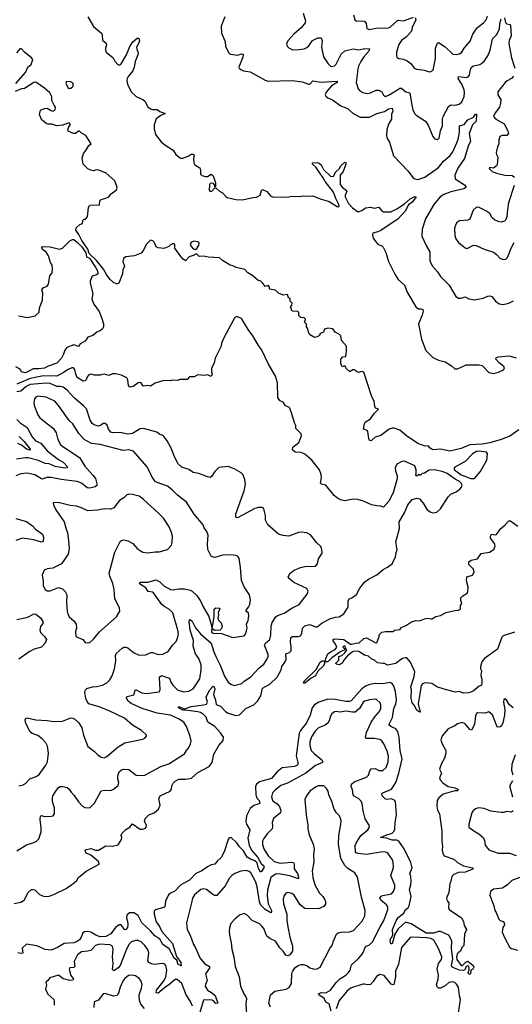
# Model space of a CAD drawing. Extents: x 2220333 to 2384341, y 721037 to 894043.
# Tile 224 of 256: x 2288464 to 2293663, y 854805 to 865196. Entities that reach past the tile are written whole.
import ezdxf

# ---------------------------------------------------------------- set-up
doc = ezdxf.new("R2010")
doc.units = 0

msp = doc.modelspace()

# ---------------------------------------------------------------- linework, layer by layer
at = {"layer": '0CON10XD'}
for points in [[(2289185, 865227), (2289245, 865123), (2289329, 865055), (2289336, 865036), (2289340, 864980), (2289377, 864947), (2289381, 864935), (2289369, 864895), (2289369, 864875), (2289378, 864855), (2289451, 864795), (2289470, 864760), (2289505, 864719), (2289525, 864719), (2289535, 864730), (2289590, 864825), (2289628, 864915), (2289658, 864962), (2289705, 865002), (2289723, 865003), (2289728, 864965), (2289698, 864905), (2289699, 864885), (2289716, 864845), (2289711, 864825), (2289684, 864755), (2289674, 864696), (2289658, 864655), (2289608, 864595), (2289597, 864575), (2289595, 864555), (2289602, 864515), (2289642, 864435), (2289695, 864386), (2289765, 864353), (2289785, 864338), (2289818, 864278), (2289846, 864256), (2289865, 864250), (2289915, 864249), (2289945, 864229), (2290000, 864205), (2289955, 864186), (2289905, 864149), (2289883, 864085), (2289882, 864045), (2289898, 863985), (2289957, 863907), (2289995, 863875), (2290085, 863821), (2290113, 863773), (2290162, 863735), (2290186, 863734), (2290242, 863755), (2290275, 863777), (2290295, 863778), (2290307, 863765), (2290297, 863733), (2290302, 863685), (2290312, 863665), (2290364, 863634), (2290372, 863605), (2290372, 863565), (2290385, 863552), (2290425, 863542), (2290447, 863543), (2290485, 863567), (2290505, 863550), (2290530, 863475), (2290530, 863435), (2290523, 863433), (2290520, 863455), (2290508, 863468), (2290485, 863472), (2290474, 863466), (2290467, 863455), (2290468, 863425), (2290461, 863405), (2290470, 863385), (2290488, 863382), (2290525, 863420), (2290535, 863420), (2290572, 863385), (2290605, 863369), (2290635, 863334), (2290655, 863321), (2290745, 863299), (2290815, 863294), (2290925, 863319), (2290965, 863322), (2291001, 863345), (2291017, 863393), (2291026, 863404), (2291073, 863383), (2291114, 863334), (2291145, 863323), (2291305, 863326), (2291335, 863334), (2291415, 863330), (2291455, 863339), (2291515, 863333), (2291557, 863337), (2291635, 863306), (2291729, 863279), (2291815, 863224), (2291830, 863220), (2291836, 863224), (2291834, 863245), (2291799, 863309), (2291775, 863375), (2291688, 863488), (2291668, 863528), (2291589, 863639), (2291555, 863670), (2291554, 863686), (2291605, 863688), (2291625, 863682), (2291646, 863665), (2291669, 863615), (2291744, 863545), (2291765, 863541), (2291775, 863546), (2291801, 863589), (2291836, 863624), (2291855, 863653), (2291895, 863691), (2291905, 863688), (2291905, 863672), (2291878, 863595), (2291846, 863555), (2291847, 863457), (2291870, 863425), (2291914, 863394), (2291916, 863385), (2291899, 863345), (2291898, 863325), (2291935, 863255), (2291975, 863210), (2292035, 863170), (2292075, 863182), (2292115, 863212), (2292165, 863216), (2292205, 863208), (2292255, 863216), (2292284, 863184), (2292305, 863170), (2292381, 863169), (2292445, 863200), (2292527, 863253), (2292584, 863306), (2292635, 863330), (2292647, 863325), (2292643, 863315), (2292608, 863272), (2292566, 863244), (2292534, 863175), (2292457, 863095), (2292275, 862972), (2292243, 862957), (2292192, 862945), (2292188, 862925), (2292195, 862890), (2292222, 862852), (2292248, 862825), (2292285, 862808), (2292299, 862795), (2292328, 862738), (2292358, 862645), (2292422, 862512), (2292457, 862455), (2292524, 862395), (2292555, 862319), (2292646, 862165), (2292672, 862145), (2292696, 862146), (2292718, 862138), (2292721, 862121), (2292713, 862077)], [(2290628, 865225), (2290592, 865128), (2290594, 865054), (2290633, 864965), (2290638, 864915), (2290672, 864845), (2290685, 864833), (2290765, 864821), (2290805, 864836), (2290822, 864832), (2290820, 864800), (2290778, 864695), (2290780, 864685), (2290799, 864669), (2290827, 864657), (2290895, 864646), (2291055, 864557), (2291085, 864547), (2291344, 864556), (2291445, 864542), (2291515, 864516), (2291525, 864517), (2291558, 864552), (2291645, 864538), (2291815, 864549), (2291815, 864534), (2291755, 864499), (2291699, 864431), (2291689, 864405), (2291695, 864389), (2291715, 864371), (2291765, 864350), (2291855, 864288), (2291925, 864259), (2291985, 864208), (2292057, 864167), (2292155, 864168), (2292235, 864206), (2292315, 864227), (2292355, 864255), (2292395, 864263), (2292403, 864235), (2292388, 864195), (2292387, 864145), (2292357, 864093), (2292338, 864035), (2292336, 863975), (2292344, 863944), (2292366, 863905), (2292409, 863759), (2292565, 863596), (2292612, 863532), (2292635, 863516), (2292665, 863510), (2292741, 863535), (2292883, 863637), (2292938, 863702), (2293006, 863764), (2293035, 863800), (2293079, 863895), (2293091, 863935), (2293105, 864005), (2293105, 864076), (2293155, 864090), (2293195, 864141), (2293254, 864166), (2293275, 864200), (2293285, 864200), (2293286, 864195), (2293281, 864125), (2293244, 864085), (2293209, 863995), (2293222, 863915), (2293197, 863863), (2293160, 863730), (2293089, 863631), (2293057, 863555), (2293060, 863515), (2293160, 863455), (2293174, 863435), (2293174, 863425), (2293150, 863410), (2293015, 863380), (2292939, 863351), (2292901, 863325), (2292835, 863247), (2292746, 863094), (2292711, 862985), (2292710, 862910), (2292755, 862814)], [(2291456, 865265), (2291480, 865185), (2291476, 865164), (2291438, 865115), (2291359, 865045), (2291297, 864975), (2291280, 864945), (2291286, 864916), (2291305, 864898), (2291345, 864878), (2291415, 864880), (2291465, 864890), (2291495, 864903), (2291515, 864920), (2291554, 864976), (2291610, 865005), (2291646, 865006), (2291658, 864978), (2291651, 864905), (2291670, 864805), (2291719, 864729), (2291744, 864705), (2291755, 864702), (2291785, 864711), (2291805, 864728), (2291857, 864833), (2291895, 864866), (2291985, 864889), (2292045, 864878), (2292105, 864891), (2292157, 864887), (2292150, 864865), (2292097, 864805), (2292065, 864755), (2292039, 864705), (2292032, 864675), (2292014, 864535), (2292036, 864465), (2292055, 864444), (2292085, 864428), (2292135, 864416), (2292165, 864423), (2292227, 864453), (2292255, 864454), (2292286, 864436), (2292305, 864399), (2292325, 864387), (2292365, 864404), (2292435, 864446), (2292475, 864472), (2292494, 864474), (2292541, 864435), (2292583, 864423), (2292603, 864293), (2292615, 864245), (2292632, 864205), (2292648, 864188), (2292746, 864125), (2292775, 864083), (2292824, 863965), (2292845, 863938), (2292869, 863931), (2292890, 863945), (2292904, 864025), (2292925, 864075), (2292926, 864145), (2292933, 864175), (2292991, 864279), (2293015, 864297), (2293065, 864294), (2293104, 864305), (2293130, 864330), (2293154, 864385), (2293158, 864425), (2293154, 864455), (2293132, 864515), (2293093, 864575), (2293094, 864595), (2293175, 864585), (2293197, 864593), (2293212, 864612), (2293223, 864675), (2293235, 864698), (2293255, 864711), (2293320, 864725), (2293343, 864737), (2293369, 864761), (2293405, 864816), (2293429, 864875), (2293454, 864996), (2293495, 865035), (2293528, 865095), (2293533, 865155), (2293546, 865205)], [(2291986, 865246), (2292002, 865195), (2292014, 865184), (2292105, 865180), (2292121, 865155), (2292129, 865105), (2292155, 865094), (2292224, 865106), (2292355, 865111), (2292375, 865119), (2292455, 865191), (2292515, 865184), (2292622, 865222)], [(2292639, 865219), (2292644, 865195), (2292606, 865115), (2292599, 865075), (2292545, 865015), (2292495, 864978), (2292466, 864935), (2292442, 864855), (2292441, 864811), (2292447, 864797), (2292465, 864787), (2292515, 864779), (2292553, 864763), (2292595, 864730), (2292626, 864686), (2292654, 864674), (2292733, 864663), (2292785, 864647), (2292805, 864648), (2292827, 864665), (2292851, 864785), (2292852, 864895), (2292872, 864948), (2292885, 864954), (2292955, 864911), (2293035, 864834), (2293075, 864829), (2293105, 864836), (2293130, 864855), (2293155, 864895), (2293219, 864971), (2293248, 865045), (2293275, 865086), (2293297, 865115), (2293358, 865162), (2293386, 865195), (2293400, 865235)], [(2293579, 865215), (2293591, 865165), (2293605, 865154), (2293637, 865147), (2293644, 865135), (2293651, 865025), (2293629, 864975), (2293626, 864946), (2293655, 864795), (2293690, 864685)], [(2288425, 864524), (2288525, 864638), (2288550, 864695), (2288586, 864724), (2288603, 864775), (2288590, 864795), (2288515, 864853), (2288485, 864889), (2288465, 864890), (2288432, 864848)], [(2293675, 864600), (2293654, 864575), (2293608, 864552), (2293586, 864534), (2293509, 864435), (2293510, 864405), (2293541, 864355), (2293540, 864315), (2293527, 864273), (2293482, 864215), (2293466, 864175), (2293485, 864149), (2293576, 864096), (2293616, 864025), (2293624, 863995), (2293605, 863974), (2293555, 863974), (2293533, 863965), (2293520, 863925), (2293521, 863885), (2293507, 863855), (2293494, 863795), (2293496, 863775), (2293511, 863745), (2293502, 863668), (2293495, 863653), (2293465, 863628), (2293425, 863637), (2293420, 863625), (2293450, 863595), (2293498, 863578), (2293585, 863554), (2293663, 863553), (2293686, 863535)], [(2293731, 860869), (2293638, 860802), (2293545, 860767), (2293425, 860732), (2293345, 860718), (2293215, 860710), (2293125, 860670), (2293005, 860642), (2292905, 860662), (2292825, 860656), (2292795, 860675), (2292775, 860698), (2292745, 860697), (2292665, 860724), (2292545, 860804), (2292475, 860865), (2292415, 860887), (2292395, 860887), (2292365, 860875), (2292275, 860807), (2292215, 860791), (2292175, 860752), (2292156, 860756), (2292149, 860775), (2292140, 860850), (2292131, 860861), (2292094, 860874), (2292104, 860935), (2292111, 860949), (2292167, 860985), (2292205, 861040), (2292250, 861085), (2292220, 861095), (2292212, 861115), (2292207, 861175), (2292195, 861188), (2292178, 861228), (2292096, 861476), (2292075, 861482), (2292035, 861474), (2291995, 861500), (2291975, 861500), (2291955, 861482), (2291945, 861482), (2291910, 861515), (2291908, 861528), (2291898, 861538), (2291885, 861540), (2291872, 861532), (2291853, 861563), (2291852, 861615), (2291875, 861638), (2291908, 861642), (2291912, 861695), (2291912, 861752), (2291859, 861809), (2291855, 861860), (2291840, 861875), (2291795, 861900), (2291770, 861935), (2291715, 861942), (2291681, 861929), (2291670, 861900), (2291637, 861883), (2291628, 861865), (2291605, 861848), (2291575, 861842), (2291524, 861874), (2291511, 861901), (2291507, 861935), (2291492, 861955), (2291492, 861982), (2291470, 862005), (2291480, 862035), (2291465, 862050), (2291433, 862053), (2291410, 862075), (2291410, 862105), (2291398, 862118), (2291345, 862120), (2291332, 862132), (2291330, 862155), (2291322, 862165), (2291338, 862185), (2291340, 862205), (2291320, 862225), (2291320, 862255), (2291302, 862262), (2291290, 862295), (2291245, 862290), (2291195, 862310), (2291165, 862342), (2291102, 862352), (2291100, 862375), (2291085, 862390), (2291055, 862380), (2291032, 862415), (2291010, 862435), (2290980, 862445), (2290925, 862493), (2290873, 862525), (2290839, 862559), (2290750, 862580), (2290715, 862600), (2290685, 862606), (2290605, 862654), (2290574, 862684), (2290455, 862689), (2290405, 862700), (2290358, 862698), (2290335, 862720), (2290315, 862720), (2290305, 862710), (2290252, 862695), (2290215, 862652), (2290188, 862668), (2290165, 862698), (2290100, 862785), (2290100, 862825), (2290095, 862830), (2290075, 862830), (2290068, 862822), (2290055, 862820), (2290038, 862802), (2289987, 862783), (2289925, 862788), (2289905, 862800), (2289885, 862848), (2289871, 862861), (2289845, 862868), (2289800, 862825), (2289772, 862765), (2289745, 862733), (2289675, 862704), (2289585, 862694), (2289559, 862675), (2289552, 862645), (2289569, 862595), (2289553, 862555), (2289551, 862515), (2289512, 862415), (2289495, 862408), (2289485, 862410), (2289455, 862424), (2289420, 862455), (2289385, 862501), (2289348, 862565), (2289276, 862656), (2289198, 862728), (2289185, 862775), (2289120, 862865), (2289090, 862930), (2289058, 862975), (2289062, 862998), (2289100, 863035), (2289128, 863045), (2289132, 863078), (2289145, 863090), (2289158, 863092), (2289180, 863115), (2289190, 863215), (2289205, 863240), (2289308, 863242), (2289310, 863285), (2289325, 863300), (2289375, 863312), (2289405, 863328), (2289431, 863359), (2289490, 863405), (2289492, 863425), (2289467, 863495), (2289377, 863577), (2289298, 863608), (2289275, 863610), (2289245, 863602), (2289215, 863608), (2289182, 863622), (2289133, 863673), (2289123, 863735), (2289137, 863785), (2289162, 863815), (2289195, 863870), (2289220, 863885), (2289163, 863973), (2289115, 863998), (2289095, 864020), (2289085, 864020), (2289055, 863994), (2289034, 863994), (2288975, 864020), (2288972, 864035), (2288982, 864065), (2288998, 864085), (2288997, 864097), (2288986, 864106), (2288916, 864084), (2288857, 864077), (2288805, 864093), (2288766, 864094), (2288745, 864100), (2288695, 864142), (2288672, 864195), (2288685, 864240), (2288725, 864258), (2288755, 864262), (2288795, 864238), (2288815, 864232), (2288840, 864245), (2288842, 864272), (2288828, 864295), (2288803, 864343), (2288802, 864382), (2288782, 864425), (2288728, 864475), (2288635, 864536), (2288615, 864534), (2288515, 864471), (2288485, 864466), (2288415, 864438)], [(2288985, 864470), (2289005, 864473), (2289030, 864495), (2289028, 864525), (2289005, 864540), (2288960, 864545), (2288953, 864525), (2288971, 864481), (2288985, 864470)], [(2293681, 863445), (2293622, 863265), (2293612, 863192), (2293604, 863115), (2293594, 863085), (2293581, 863069), (2293545, 863061), (2293515, 863066), (2293474, 863085), (2293452, 863105), (2293425, 863150), (2293385, 863179), (2293315, 863214), (2293284, 863216), (2293249, 863185), (2293215, 863091), (2293195, 863082), (2293105, 863074), (2293075, 863053), (2293052, 862995), (2293056, 862915), (2293068, 862885), (2293096, 862845), (2293165, 862787), (2293185, 862781), (2293254, 862816), (2293283, 862813), (2293365, 862776), (2293465, 862744), (2293498, 862718), (2293535, 862677), (2293575, 862666), (2293595, 862669), (2293614, 862686), (2293650, 862785), (2293684, 862846)], [(2288451, 862071), (2288545, 862055), (2288629, 862071), (2288669, 862111), (2288672, 862155), (2288706, 862235), (2288709, 862315), (2288698, 862345), (2288712, 862365), (2288753, 862385), (2288768, 862405), (2288784, 862494), (2288806, 862525), (2288812, 862565), (2288806, 862606), (2288789, 862635), (2288769, 862705), (2288745, 862743), (2288700, 862775), (2288697, 862793), (2288705, 862802), (2288785, 862799), (2288885, 862776), (2288915, 862786), (2288995, 862861), (2289022, 862878), (2289035, 862876), (2289076, 862846), (2289119, 862799), (2289163, 862735), (2289170, 862695), (2289200, 862680), (2289269, 862579), (2289285, 862545), (2289290, 862515), (2289276, 862504), (2289230, 862490), (2289209, 862435), (2289209, 862415), (2289238, 862305), (2289225, 862245), (2289248, 862195), (2289304, 862115), (2289328, 862055), (2289348, 861985), (2289348, 861955), (2289339, 861935), (2289318, 861915), (2289280, 861900), (2289237, 861865), (2289185, 861845), (2289155, 861804), (2289103, 861777), (2289085, 861746), (2289035, 861766), (2288962, 861738), (2288942, 861708), (2288927, 861665), (2288905, 861625), (2288855, 861571), (2288765, 861540), (2288725, 861518), (2288665, 861510), (2288605, 861511), (2288568, 861492), (2288525, 861470), (2288492, 861475), (2288480, 861485), (2288468, 861508), (2288425, 861532)], [(2290315, 862772), (2290335, 862782), (2290356, 862815), (2290360, 862835), (2290358, 862845), (2290345, 862852), (2290305, 862860), (2290275, 862848), (2290264, 862815), (2290295, 862778), (2290315, 862772)], [(2292755, 862814), (2292791, 862745), (2292794, 862655), (2292802, 862625), (2292820, 862595), (2292874, 862535), (2292906, 862485), (2292996, 862395), (2293068, 862275), (2293095, 862257), (2293123, 862257), (2293165, 862272), (2293205, 862249), (2293265, 862239), (2293355, 862256), (2293405, 862280), (2293425, 862282), (2293446, 862276), (2293486, 862225), (2293525, 862197), (2293565, 862189), (2293625, 862206), (2293675, 862230)], [(2288405, 855869), (2288475, 855884), (2288512, 855905), (2288554, 855986), (2288588, 856015), (2288605, 856018), (2288625, 856012), (2288673, 855965), (2288705, 855948), (2288735, 855942), (2288774, 855946), (2288826, 855964), (2288955, 856026), (2289039, 856085), (2289067, 856113), (2289086, 856144), (2289165, 856211), (2289302, 856285), (2289299, 856309), (2289215, 856379), (2289163, 856405), (2289154, 856436), (2289215, 856450), (2289265, 856433), (2289295, 856430), (2289375, 856476), (2289445, 856474), (2289505, 856489), (2289540, 856545), (2289543, 856565), (2289537, 856585), (2289544, 856606), (2289585, 856651), (2289627, 856673), (2289655, 856710), (2289735, 856652), (2289765, 856653), (2289792, 856665), (2289800, 856675), (2289801, 856695), (2289782, 856735), (2289790, 856765), (2289826, 856804), (2289885, 856824), (2289930, 856865), (2289947, 856905), (2289933, 856975), (2289946, 857004), (2290054, 857055), (2290066, 857075), (2290070, 857110), (2290085, 857139), (2290105, 857161), (2290145, 857181), (2290215, 857181), (2290277, 857193), (2290345, 857251), (2290463, 857315), (2290496, 857355), (2290514, 857445), (2290566, 857535), (2290610, 857590), (2290614, 857625), (2290585, 857669), (2290525, 857736), (2290451, 857781), (2290433, 857835), (2290403, 857863), (2290371, 857885), (2290345, 857893), (2290215, 857910), (2290185, 857908), (2290140, 857935), (2290142, 857945), (2290150, 857945), (2290205, 857923), (2290275, 857948), (2290405, 857964), (2290437, 857973), (2290446, 857994), (2290434, 858045), (2290439, 858065), (2290471, 858125), (2290505, 858163), (2290515, 858158), (2290525, 858135), (2290509, 858075), (2290532, 858015), (2290538, 857968), (2290585, 857952), (2290636, 857896), (2290665, 857877), (2290745, 857853), (2290785, 857861), (2290852, 857928), (2290935, 857967), (2290975, 858003), (2291010, 858060), (2291028, 858142), (2291105, 858185), (2291181, 858259), (2291223, 858335), (2291231, 858369), (2291268, 858425), (2291275, 858445), (2291274, 858505), (2291313, 858517), (2291329, 858535), (2291329, 858581), (2291321, 858625), (2291325, 858676), (2291345, 858687), (2291402, 858688), (2291428, 858695), (2291441, 858719), (2291449, 858775), (2291475, 858798), (2291525, 858813), (2291585, 858788), (2291605, 858788), (2291658, 858832), (2291738, 858872), (2291795, 858891), (2291835, 858894), (2291886, 858925), (2291931, 858995), (2291932, 859058), (2291942, 859085), (2291970, 859095), (2292020, 859130), (2292054, 859196), (2292107, 859263), (2292145, 859292), (2292235, 859338), (2292300, 859395), (2292345, 859418), (2292396, 859454), (2292408, 859485), (2292432, 859525), (2292438, 859572), (2292449, 859601), (2292433, 859685), (2292472, 859825), (2292468, 859895), (2292525, 859990), (2292562, 860075), (2292605, 860132), (2292655, 860148), (2292685, 860138), (2292723, 860093), (2292765, 860023), (2292805, 859999), (2292832, 859992), (2292865, 859999), (2292907, 860033), (2292985, 860160), (2293015, 860187), (2293072, 860215), (2293109, 860241), (2293128, 860262), (2293134, 860285), (2293124, 860305), (2293102, 860325), (2293070, 860340), (2292976, 860406), (2292935, 860424), (2292845, 860447), (2292785, 860443), (2292735, 860412), (2292712, 860408), (2292695, 860390), (2292685, 860390), (2292675, 860400), (2292655, 860380), (2292640, 860395), (2292650, 860405), (2292650, 860445), (2292636, 860486), (2292525, 860536), (2292499, 860535), (2292446, 860505), (2292428, 860465), (2292429, 860431), (2292447, 860385), (2292447, 860355), (2292406, 860204), (2292360, 860115), (2292305, 860050), (2292273, 860063), (2292235, 860064), (2292176, 860076), (2292094, 860114), (2292032, 860132), (2291985, 860137), (2291895, 860118), (2291850, 860130), (2291820, 860145), (2291784, 860175), (2291694, 860284), (2291650, 860295), (2291638, 860305), (2291650, 860365), (2291647, 860395), (2291630, 860445), (2291546, 860546), (2291475, 860611), (2291435, 860627), (2291373, 860633), (2291343, 860655), (2291347, 860685), (2291412, 860735), (2291440, 860805), (2291434, 860825), (2291380, 860880), (2291377, 860915), (2291363, 860943), (2291338, 861035), (2291314, 861095), (2291305, 861106), (2291270, 861120), (2291249, 861155), (2291213, 861173), (2291190, 861205), (2291186, 861364), (2291165, 861435), (2291088, 861568), (2291018, 861715), (2290985, 861756), (2290925, 861859), (2290875, 861925), (2290805, 862041), (2290756, 862064), (2290735, 862053), (2290622, 861845), (2290595, 861782), (2290589, 861751)], [(2292713, 862077), (2292672, 861985), (2292706, 861825), (2292752, 861705), (2292825, 861632), (2292885, 861602), (2292955, 861587), (2293023, 861543), (2293055, 861512), (2293085, 861510), (2293175, 861553), (2293314, 861554), (2293346, 861546), (2293414, 861474), (2293468, 861462), (2293518, 861475), (2293569, 861501), (2293580, 861515), (2293573, 861535), (2293524, 861574), (2293488, 861615), (2293494, 861626), (2293515, 861638), (2293625, 861650), (2293705, 861628)], [(2290589, 861751), (2290526, 861625), (2290516, 861575), (2290490, 861515), (2290489, 861479), (2290496, 861455), (2290485, 861432), (2290445, 861448), (2290415, 861440), (2290345, 861448), (2290305, 861428), (2290255, 861428), (2290232, 861398), (2290155, 861398), (2290135, 861390), (2290075, 861393), (2290054, 861386), (2289985, 861390), (2289895, 861360), (2289845, 861328), (2289815, 861337), (2289768, 861328), (2289748, 861365), (2289732, 861368), (2289715, 861364), (2289662, 861325), (2289635, 861319), (2289622, 861322), (2289614, 861334), (2289606, 861396), (2289595, 861418), (2289540, 861445), (2289475, 861460), (2289445, 861460), (2289405, 861440), (2289355, 861454), (2289335, 861453), (2289315, 861444), (2289255, 861444), (2289214, 861456), (2289195, 861448), (2289175, 861428), (2289166, 861395), (2289157, 861385), (2289135, 861381), (2289071, 861421), (2289056, 861455), (2289045, 861503), (2289032, 861522), (2289015, 861522), (2288975, 861506), (2288927, 861473), (2288855, 861434), (2288715, 861438), (2288575, 861410), (2288435, 861350)], [(2289998, 858262), (2290045, 858246), (2290061, 858205), (2290082, 858172), (2290135, 858121), (2290195, 858101), (2290250, 858110), (2290295, 858134), (2290365, 858238), (2290381, 858335), (2290378, 858388), (2290355, 858455), (2290321, 858505), (2290295, 858585), (2290297, 858645), (2290264, 858755), (2290253, 858845), (2290256, 858864), (2290265, 858866), (2290285, 858847), (2290319, 858779), (2290371, 858715), (2290484, 858615), (2290513, 858523), (2290534, 858476), (2290581, 858385), (2290627, 858267), (2290665, 858204), (2290692, 858182), (2290725, 858170), (2290810, 858190), (2290834, 858216), (2290905, 858262), (2290993, 858357), (2291042, 858395), (2291074, 858445), (2291086, 858475), (2291086, 858495), (2291048, 858595), (2291059, 858615), (2291104, 858655), (2291116, 858704), (2291117, 858795), (2291130, 858835), (2291167, 858893), (2291185, 858907), (2291257, 858933), (2291335, 858986), (2291415, 859026), (2291499, 859135), (2291510, 859165), (2291493, 859193), (2291356, 859256), (2291308, 859298), (2291298, 859315), (2291320, 859355), (2291360, 859385), (2291427, 859413), (2291475, 859426), (2291585, 859430), (2291608, 859455), (2291617, 859505), (2291656, 859565), (2291653, 859605), (2291642, 859635), (2291600, 859675), (2291535, 859760), (2291495, 859781), (2291435, 859788), (2291406, 859784), (2291305, 859746), (2291242, 859752), (2291195, 859766), (2291084, 859865), (2291059, 859915), (2291059, 859965), (2291045, 860020), (2291033, 860043), (2291019, 860049), (2290985, 860049), (2290945, 860036), (2290771, 859941), (2290755, 859938), (2290746, 859946), (2290745, 859980), (2290833, 860225), (2290847, 860295), (2290842, 860345), (2290818, 860395), (2290801, 860415), (2290727, 860455), (2290665, 860479), (2290565, 860470), (2290525, 860427), (2290493, 860377), (2290475, 860366), (2290445, 860371), (2290355, 860407), (2290295, 860418), (2290248, 860448), (2290175, 860474), (2290135, 860511), (2290090, 860600), (2290068, 860668), (2290021, 860751), (2289978, 860808), (2289945, 860820), (2289912, 860842), (2289771, 860881), (2289735, 860878), (2289655, 860830), (2289605, 860821), (2289525, 860838), (2289446, 860836), (2289425, 860842), (2289403, 860873), (2289387, 860917), (2289365, 860936), (2289345, 860936), (2289316, 860914), (2289295, 860908), (2289249, 860919), (2289229, 860935), (2289209, 860969), (2289168, 861088), (2289136, 861125), (2289042, 861202), (2288965, 861287), (2288925, 861317), (2288895, 861325), (2288855, 861326), (2288785, 861357), (2288745, 861361), (2288575, 861345), (2288534, 861326), (2288475, 861277), (2288435, 861268)], [(2288455, 857112), (2288495, 857116), (2288525, 857134), (2288571, 857185), (2288640, 857210), (2288671, 857229), (2288742, 857328), (2288758, 857365), (2288768, 857455), (2288758, 857528), (2288740, 857565), (2288702, 857605), (2288655, 857640), (2288595, 857664), (2288575, 857679), (2288530, 857770), (2288522, 857808), (2288528, 857825), (2288545, 857829), (2288635, 857808), (2288755, 857799), (2288825, 857791), (2288915, 857794), (2289005, 857828), (2289025, 857826), (2289045, 857815), (2289087, 857777), (2289121, 857721), (2289138, 857645), (2289185, 857526), (2289255, 857474), (2289288, 857438), (2289325, 857413), (2289355, 857407), (2289385, 857420), (2289505, 857522), (2289575, 857564), (2289765, 857603), (2289785, 857612), (2289802, 857635), (2289802, 857645), (2289750, 857695), (2289655, 857751), (2289572, 857825), (2289415, 857898), (2289315, 857940), (2289195, 857975), (2289175, 857999), (2289161, 858031), (2289151, 858095), (2289158, 858122), (2289172, 858138), (2289234, 858156), (2289275, 858158), (2289337, 858173), (2289385, 858198), (2289415, 858228), (2289440, 858270), (2289466, 858345), (2289480, 858425), (2289474, 858485), (2289484, 858506), (2289545, 858564), (2289565, 858574), (2289584, 858574), (2289605, 858566), (2289665, 858519), (2289725, 858491), (2289794, 858494), (2289847, 858517), (2289867, 858517), (2289925, 858496), (2289975, 858499), (2290033, 858527), (2290078, 858595), (2290116, 858635), (2290135, 858678), (2290140, 858715), (2290135, 858755), (2290079, 858935), (2290045, 858970), (2289995, 858999), (2289965, 859024), (2289875, 859148), (2289865, 859156), (2289822, 859162), (2289795, 859201), (2289740, 859235), (2289730, 859245), (2289732, 859255), (2289741, 859259), (2289815, 859261), (2289905, 859284), (2289942, 859265), (2289985, 859222), (2290055, 859184), (2290085, 859180), (2290141, 859189), (2290205, 859190), (2290265, 859176), (2290285, 859164), (2290335, 859118), (2290376, 859055), (2290398, 859005), (2290459, 858899), (2290492, 858788), (2290490, 858735), (2290495, 858725), (2290505, 858721), (2290595, 858719), (2290714, 858676), (2290835, 858693), (2290849, 858711), (2290859, 858745), (2290865, 858775), (2290858, 858815), (2290877, 858855), (2290884, 858904), (2290878, 858938), (2290852, 858955), (2290853, 858963), (2290880, 858995), (2290893, 859025), (2290899, 859075), (2290889, 859125), (2290835, 859210), (2290806, 859276), (2290796, 859415), (2290780, 859515), (2290762, 859535), (2290745, 859543), (2290695, 859550), (2290605, 859544), (2290525, 859521), (2290505, 859523), (2290485, 859534), (2290449, 859605), (2290446, 859664), (2290454, 859755), (2290439, 859795), (2290412, 859832), (2290401, 859865), (2290305, 859979), (2290226, 860105), (2290129, 860179), (2290075, 860235), (2290025, 860274), (2289915, 860311), (2289895, 860324), (2289865, 860365), (2289805, 860479), (2289665, 860643), (2289615, 860656), (2289555, 860651), (2289315, 860712), (2289224, 860724), (2289145, 860764), (2289089, 860829), (2289025, 860930), (2288986, 860965), (2288875, 861126), (2288835, 861170), (2288745, 861211), (2288655, 861222), (2288636, 861214), (2288621, 861195), (2288613, 861155), (2288616, 861124), (2288656, 861025), (2288676, 860995), (2288820, 860880), (2288848, 860835), (2288868, 860765), (2288897, 860707), (2289094, 860574), (2289153, 860485), (2289235, 860389), (2289264, 860355), (2289281, 860285), (2289261, 860265), (2289205, 860251), (2289175, 860257), (2289115, 860304), (2289072, 860322), (2288903, 860343), (2288795, 860365), (2288747, 860363), (2288705, 860348), (2288695, 860349), (2288623, 860393), (2288545, 860410), (2288475, 860404), (2288425, 860381)], [(2288435, 860975), (2288471, 860941), (2288545, 860891), (2288597, 860795), (2288632, 860752), (2288688, 860728), (2288755, 860645), (2288875, 860555), (2288925, 860526), (2288973, 860475), (2288964, 860466), (2288945, 860464), (2288839, 860479), (2288775, 860508), (2288735, 860513), (2288663, 860545), (2288555, 860572), (2288525, 860573), (2288432, 860558)], [(2288458, 860798), (2288511, 860745), (2288575, 860665), (2288576, 860654), (2288535, 860662), (2288485, 860705), (2288445, 860725)], [(2293225, 860354), (2293265, 860354), (2293324, 860425), (2293394, 860546), (2293402, 860615), (2293392, 860632), (2293305, 860643), (2293285, 860639), (2293242, 860615), (2293165, 860534), (2293056, 860474), (2293045, 860460), (2293052, 860445), (2293125, 860394), (2293225, 860354)], [(2289175, 858619), (2289205, 858623), (2289245, 858659), (2289306, 858735), (2289486, 858894), (2289523, 858955), (2289518, 858988), (2289470, 859085), (2289462, 859182), (2289446, 859245), (2289415, 859325), (2289410, 859355), (2289469, 859575), (2289525, 859689), (2289539, 859701), (2289563, 859707), (2289605, 859696), (2289657, 859667), (2289705, 859616), (2289745, 859586), (2289765, 859576), (2289815, 859569), (2289895, 859580), (2289935, 859579), (2290025, 859603), (2290065, 859652), (2290075, 859680), (2290076, 859744), (2290066, 859785), (2290041, 859845), (2289981, 859935), (2289934, 859984), (2289766, 860135), (2289725, 860166), (2289655, 860186), (2289615, 860189), (2289595, 860180), (2289565, 860149), (2289517, 860123), (2289457, 860043), (2289425, 860032), (2289355, 860034), (2289285, 860020), (2289185, 860013), (2289117, 860045), (2289065, 860061), (2288998, 860068), (2288885, 860099), (2288829, 860101), (2288818, 860092), (2288820, 860075), (2288846, 860025), (2288934, 859895), (2288955, 859820), (2288970, 859785), (2288981, 859695), (2288986, 859615), (2288976, 859555), (2288905, 859454), (2288815, 859406), (2288755, 859400), (2288724, 859386), (2288700, 859335), (2288712, 859275), (2288712, 859222), (2288735, 859182), (2288755, 859168), (2288785, 859169), (2288875, 859204), (2288915, 859191), (2288945, 859161), (2288962, 859125), (2288960, 859045), (2288965, 858955), (2288971, 858925), (2288986, 858895), (2289038, 858848), (2289060, 858815), (2289064, 858776), (2289054, 858735), (2289056, 858686), (2289132, 858655), (2289155, 858623), (2289175, 858619)], [(2288425, 859932), (2288535, 859900), (2288602, 859852), (2288631, 859821), (2288706, 859765), (2288714, 859735), (2288712, 859688), (2288695, 859681), (2288615, 859708), (2288495, 859724), (2288425, 859701)], [(2292802, 858872), (2292815, 858873), (2292855, 858896), (2292905, 858909), (2292965, 858939), (2293055, 858961), (2293095, 858964), (2293117, 858975), (2293118, 859012), (2293130, 859035), (2293120, 859065), (2293120, 859095), (2293140, 859115), (2293186, 859144), (2293195, 859160), (2293197, 859207), (2293179, 859275), (2293183, 859315), (2293243, 859335), (2293261, 859365), (2293255, 859396), (2293203, 859445), (2293203, 859475), (2293228, 859492), (2293295, 859506), (2293336, 859564), (2293422, 859575), (2293468, 859605), (2293482, 859645), (2293475, 859667), (2293433, 859725), (2293434, 859745), (2293445, 859768), (2293485, 859760), (2293496, 859764), (2293542, 859828), (2293585, 859860), (2293625, 859909), (2293645, 859906), (2293720, 859850)], [(2290525, 858749), (2290497, 858767), (2290518, 858898), (2290516, 858975), (2290535, 858989), (2290571, 858985), (2290578, 858975), (2290560, 858945), (2290562, 858915), (2290556, 858875), (2290565, 858857), (2290592, 858832), (2290600, 858795), (2290595, 858770), (2290575, 858752), (2290525, 858749)], [(2288435, 858866), (2288535, 858886), (2288565, 858897), (2288615, 858927), (2288635, 858923), (2288684, 858885), (2288709, 858845), (2288709, 858825), (2288685, 858792), (2288676, 858755), (2288685, 858730), (2288728, 858685), (2288746, 858655), (2288732, 858615), (2288696, 858575), (2288618, 858552), (2288564, 858526), (2288454, 858446)], [(2293685, 858732), (2293567, 858695), (2293552, 858678), (2293508, 858552), (2293370, 858455), (2293342, 858418), (2293327, 858365), (2293328, 858345), (2293339, 858325), (2293330, 858275), (2293343, 858235), (2293343, 858185), (2293335, 858168), (2293315, 858162), (2293249, 858111), (2293205, 858093), (2293145, 858087), (2293106, 858106), (2293065, 858100), (2292945, 858129), (2292866, 858156), (2292815, 858191), (2292745, 858197), (2292715, 858187), (2292702, 858168), (2292687, 858083), (2292668, 857975), (2292692, 857888), (2292675, 857891), (2292651, 857911), (2292630, 857960), (2292606, 857986), (2292596, 858035), (2292598, 858125), (2292591, 858155), (2292627, 858265), (2292636, 858315), (2292587, 858417), (2292550, 858460), (2292533, 858463), (2292505, 858455), (2292469, 858431), (2292435, 858400), (2292347, 858383), (2292315, 858402), (2292295, 858400), (2292240, 858410), (2292208, 858438), (2292179, 858449), (2292145, 858478), (2292105, 858491), (2292045, 858527), (2291995, 858530), (2291975, 858524), (2291921, 858479), (2291884, 858436), (2291866, 858404), (2291835, 858388), (2291805, 858393), (2291800, 858405), (2291833, 858435), (2291834, 858476), (2291865, 858487), (2291897, 858515), (2291917, 858545), (2291902, 858562), (2291898, 858585), (2291885, 858584), (2291876, 858575), (2291892, 858555), (2291889, 858541), (2291855, 858527), (2291757, 858463), (2291715, 858419), (2291699, 858419), (2291692, 858432), (2291694, 858455), (2291718, 858502), (2291751, 858529), (2291795, 858551), (2291810, 858575), (2291797, 858607), (2291771, 858641), (2291773, 858655), (2291785, 858661), (2291885, 858656), (2291955, 858607), (2291965, 858606), (2292025, 858619), (2292045, 858616), (2292095, 858667), (2292125, 858672), (2292215, 858622), (2292235, 858620), (2292258, 858685), (2292258, 858705), (2292285, 858733), (2292325, 858739), (2292402, 858738), (2292425, 858752), (2292478, 858762), (2292485, 858780), (2292495, 858780), (2292545, 858806), (2292598, 858842), (2292645, 858854), (2292685, 858851), (2292735, 858874), (2292765, 858880), (2292802, 858872)], [(2291475, 858194), (2291460, 858195), (2291466, 858215), (2291592, 858338), (2291635, 858416), (2291655, 858428), (2291678, 858428), (2291683, 858405), (2291666, 858374), (2291611, 858319), (2291587, 858273), (2291542, 858248), (2291475, 858194)], [(2288435, 856424), (2288535, 856488), (2288615, 856511), (2288642, 856525), (2288668, 856552), (2288692, 856625), (2288692, 856668), (2288679, 856755), (2288685, 856792), (2288695, 856798), (2288728, 856788), (2288795, 856789), (2288817, 856795), (2288832, 856815), (2288831, 856875), (2288811, 856945), (2288809, 856985), (2288814, 857005), (2288846, 857055), (2288870, 857090), (2288887, 857103), (2288916, 857104), (2288965, 857092), (2288988, 857075), (2289006, 857045), (2289040, 857010), (2289085, 856942), (2289126, 856896), (2289152, 856882), (2289205, 856880), (2289255, 856927), (2289323, 857057), (2289356, 857064), (2289428, 857062), (2289454, 857075), (2289502, 857115), (2289510, 857145), (2289500, 857185), (2289501, 857215), (2289515, 857259), (2289539, 857281), (2289565, 857288), (2289615, 857282), (2289695, 857224), (2289745, 857219), (2289786, 857224), (2289954, 857316), (2290038, 857342), (2290175, 857429), (2290205, 857449), (2290224, 857485), (2290245, 857508), (2290266, 857555), (2290273, 857585), (2290265, 857632), (2290224, 857735), (2290195, 857782), (2290149, 857815), (2290056, 857856), (2289915, 857878), (2289758, 857928), (2289640, 857980), (2289610, 858005), (2289591, 858035), (2289590, 858045), (2289598, 858055), (2289668, 858072), (2289685, 858126), (2289755, 858093), (2289805, 858084), (2289935, 858104), (2289948, 858125), (2289940, 858255), (2289946, 858265), (2289965, 858274), (2289998, 858262)], [(2293672, 857935), (2293630, 857970), (2293605, 858011), (2293585, 858030), (2293575, 858022), (2293570, 857995), (2293584, 857915), (2293580, 857855), (2293562, 857775), (2293549, 857745), (2293535, 857734), (2293515, 857729), (2293504, 857734), (2293455, 857861), (2293415, 857893), (2293375, 857876), (2293295, 857880), (2293286, 857874), (2293275, 857850), (2293263, 857757), (2293233, 857697), (2293215, 857704), (2293165, 857766), (2293135, 857779), (2293085, 857766), (2293056, 857744), (2292985, 857713), (2292922, 857638), (2292909, 857595), (2292922, 857555), (2292961, 857485), (2292960, 857455), (2292946, 857404), (2292917, 857345), (2292896, 857285), (2292916, 857245), (2292896, 857195), (2292901, 857175), (2292931, 857141), (2292985, 857105), (2293055, 857091), (2293085, 857076), (2293090, 857065), (2293085, 857057), (2293055, 857056), (2292935, 857024), (2292886, 856985), (2292869, 856955), (2292866, 856895), (2292874, 856855), (2292893, 856815), (2292919, 856635), (2292918, 856525), (2292928, 856475), (2292922, 856432), (2292931, 856395), (2292945, 856373), (2293045, 856336), (2293085, 856302), (2293147, 856267), (2293243, 856245), (2293249, 856235), (2293245, 856231), (2293165, 856198), (2293094, 856196), (2293046, 856174), (2293026, 856154), (2293016, 856104), (2293003, 856075), (2292992, 855985), (2292968, 855925), (2292977, 855897), (2292992, 855875), (2292988, 855825), (2292998, 855805), (2293127, 855717), (2293147, 855677), (2293156, 855635), (2293179, 855595), (2293159, 855545), (2293150, 855425), (2293132, 855405), (2293116, 855364), (2293095, 855352), (2293085, 855340), (2293073, 855305), (2293076, 855276), (2293125, 855213), (2293137, 855213), (2293172, 855248), (2293195, 855260), (2293251, 855215), (2293258, 855195), (2293246, 855174), (2293226, 855164), (2293221, 855125), (2293205, 855119), (2293196, 855145), (2293208, 855165), (2293208, 855185), (2293204, 855204), (2293195, 855211), (2293177, 855205), (2293161, 855169), (2293145, 855160), (2293105, 855164), (2293035, 855192), (2293025, 855201), (2293022, 855215), (2293036, 855285), (2293022, 855395), (2293024, 855475), (2292994, 855535), (2292905, 855573), (2292885, 855574), (2292835, 855554), (2292755, 855557), (2292595, 855653), (2292535, 855671), (2292459, 855601), (2292422, 855545), (2292395, 855444), (2292385, 855444), (2292378, 855455), (2292375, 855485), (2292401, 855535), (2292398, 855595), (2292437, 855685), (2292460, 855720), (2292517, 855765), (2292536, 855804), (2292565, 855823), (2292576, 855845), (2292586, 855895), (2292594, 855944), (2292579, 856015), (2292593, 856065), (2292594, 856105), (2292591, 856155), (2292580, 856185), (2292606, 856245), (2292591, 856301), (2292523, 856445), (2292465, 856528), (2292445, 856537), (2292395, 856537), (2292335, 856557), (2292273, 856565), (2292329, 856591), (2292395, 856612), (2292413, 856627), (2292425, 856654), (2292428, 856725), (2292441, 856805), (2292431, 856945), (2292419, 856959), (2292385, 856972), (2292345, 856967), (2292325, 856970), (2292291, 857005), (2292286, 857025), (2292295, 857037), (2292388, 857075), (2292416, 857116), (2292433, 857145), (2292465, 857245), (2292500, 857395), (2292480, 857485), (2292468, 857625), (2292455, 857685), (2292435, 857713), (2292381, 857735), (2292361, 857755), (2292400, 857830), (2292412, 857925), (2292433, 857975), (2292442, 858015), (2292431, 858105), (2292414, 858164), (2292395, 858192), (2292375, 858200), (2292295, 858187), (2292215, 858189), (2292159, 858181), (2292115, 858164), (2292075, 858135), (2291961, 858009), (2291945, 858001), (2291905, 857999), (2291795, 858023), (2291715, 858025), (2291622, 857995), (2291575, 857967), (2291550, 857935), (2291531, 857855), (2291492, 857775), (2291427, 857693), (2291414, 857665), (2291382, 857428), (2291400, 857355), (2291398, 857335), (2291389, 857325), (2291364, 857316), (2291235, 857300), (2291183, 857257), (2291122, 857188), (2290995, 857154), (2290965, 857127), (2290952, 857105), (2290955, 857019)], [(2292324, 855736), (2292348, 855805), (2292348, 855835), (2292337, 855855), (2292276, 855905), (2292264, 855925), (2292278, 855945), (2292295, 855954), (2292388, 855972), (2292411, 855995), (2292423, 856035), (2292423, 856063), (2292380, 856165), (2292411, 856249), (2292406, 856305), (2292398, 856328), (2292361, 856385), (2292345, 856403), (2292325, 856412), (2292295, 856413), (2292125, 856386), (2292035, 856396), (2292015, 856404), (2292007, 856415), (2292005, 856480), (2292014, 856506), (2292065, 856585), (2292138, 856645), (2292156, 856675), (2292153, 856695), (2292112, 856762), (2292089, 856845), (2292078, 856925), (2292068, 856948), (2292045, 856974), (2291995, 857002), (2291984, 857015), (2291978, 857068), (2291963, 857105), (2291965, 857128), (2291995, 857154), (2292125, 857201), (2292146, 857224), (2292160, 857270), (2292175, 857290), (2292215, 857292), (2292256, 857274), (2292296, 857274), (2292331, 857305), (2292353, 857365), (2292356, 857425), (2292342, 857475), (2292306, 857555), (2292285, 857584), (2292265, 857599), (2292205, 857611), (2292125, 857611), (2292114, 857624), (2292126, 857675), (2292175, 857782), (2292211, 857839), (2292263, 857895), (2292274, 857925), (2292276, 857965), (2292268, 857988), (2292230, 858020), (2292215, 858024), (2292155, 858018), (2292102, 858005), (2292088, 857992), (2292052, 857928), (2292005, 857888), (2291975, 857887), (2291905, 857899), (2291845, 857889), (2291805, 857896), (2291785, 857890), (2291760, 857870), (2291743, 857847), (2291732, 857798), (2291717, 857773), (2291688, 857752), (2291619, 857721), (2291583, 857687), (2291545, 857626), (2291528, 857575), (2291526, 857535), (2291541, 857485), (2291571, 857451), (2291652, 857385), (2291664, 857365), (2291660, 857355), (2291585, 857324), (2291485, 857245), (2291290, 857140), (2291221, 857115), (2291159, 857065), (2291134, 857035), (2291122, 856995), (2291133, 856955), (2291181, 856921), (2291205, 856891), (2291221, 856845), (2291218, 856825), (2291142, 856765), (2291128, 856725), (2291134, 856685), (2291130, 856655), (2291077, 856603), (2291040, 856555), (2291027, 856525), (2291027, 856493), (2291042, 856445), (2291085, 856370), (2291151, 856311), (2291215, 856295), (2291335, 856304), (2291357, 856297), (2291362, 856282), (2291360, 856235), (2291395, 856184), (2291408, 856145), (2291406, 856134), (2291395, 856133), (2291315, 856162), (2291195, 856183), (2291163, 856177), (2291116, 856144), (2291081, 856009), (2291076, 855954), (2291085, 855866), (2291123, 855795), (2291123, 855777), (2291115, 855769), (2291054, 855804), (2291010, 855850), (2290994, 855885), (2290971, 856045), (2290957, 856095), (2290905, 856191), (2290886, 856206), (2290854, 856216), (2290799, 856211), (2290735, 856186), (2290704, 856165), (2290675, 856131), (2290633, 856055), (2290545, 855954), (2290525, 855953), (2290503, 855963), (2290435, 856016), (2290405, 856024), (2290375, 856018), (2290310, 855960), (2290289, 855925), (2290278, 855875), (2290224, 855665), (2290232, 855595), (2290264, 855534), (2290298, 855435), (2290322, 855395), (2290364, 855295), (2290413, 855235), (2290466, 855205), (2290466, 855185), (2290426, 855125), (2290442, 855055), (2290424, 855015), (2290422, 854995), (2290445, 854953), (2290490, 854930), (2290529, 854899), (2290554, 854816), (2290535, 854814), (2290510, 854840), (2290495, 854848), (2290415, 854853), (2290405, 854848), (2290356, 854684)], [(2293694, 857436), (2293659, 857335), (2293654, 857275), (2293670, 857225)], [(2291113, 854773), (2291094, 854815), (2291112, 854905), (2291157, 854945), (2291275, 854966), (2291307, 854983), (2291332, 855025), (2291338, 855135), (2291346, 855154), (2291369, 855191), (2291403, 855215), (2291435, 855226), (2291455, 855226), (2291494, 855214), (2291525, 855190), (2291576, 855174), (2291602, 855178), (2291634, 855196), (2291736, 855395), (2291766, 855434), (2291773, 855465), (2291809, 855545), (2291825, 855558), (2291853, 855567), (2291945, 855571), (2291986, 855585), (2292079, 855681), (2292107, 855737), (2292110, 855795), (2292072, 855935), (2292028, 856148), (2292001, 856191), (2291929, 856239), (2291895, 856271), (2291852, 856345), (2291828, 856495), (2291833, 856585), (2291854, 856705), (2291856, 856745), (2291838, 856795), (2291809, 856825), (2291782, 856865), (2291758, 856945), (2291727, 857015), (2291720, 857055), (2291703, 857083), (2291675, 857109), (2291615, 857109), (2291585, 857098), (2291526, 857055), (2291490, 857005), (2291473, 856965), (2291488, 856805), (2291506, 856695), (2291504, 856655), (2291518, 856595), (2291562, 856495), (2291571, 856445), (2291564, 856385), (2291567, 856305), (2291552, 856215), (2291557, 856143), (2291578, 856065), (2291628, 855978), (2291665, 855941), (2291680, 855915), (2291690, 855885), (2291690, 855860), (2291675, 855836), (2291618, 855812), (2291475, 855817), (2291458, 855825), (2291426, 855856), (2291361, 855955), (2291335, 855973), (2291295, 855986), (2291273, 855977), (2291253, 855945), (2291244, 855915), (2291249, 855865), (2291282, 855755), (2291284, 855685), (2291298, 855605), (2291315, 855515), (2291343, 855423), (2291342, 855365), (2291314, 855326), (2291295, 855316), (2291272, 855322), (2291245, 855364), (2291210, 855400), (2291165, 855471), (2291105, 855500), (2291072, 855525), (2291041, 855605), (2291021, 855631), (2290995, 855653), (2290918, 855688), (2290865, 855746), (2290835, 855763), (2290784, 855746), (2290734, 855705), (2290693, 855657), (2290678, 855612), (2290674, 855576), (2290679, 855535), (2290697, 855455), (2290703, 855385), (2290723, 855307), (2290740, 855205), (2290781, 855095), (2290796, 854995), (2290830, 854915), (2290852, 854885), (2290859, 854865), (2290851, 854805), (2290858, 854705)], [(2293664, 857165), (2293636, 857115), (2293636, 857095), (2293664, 856995)], [(2290955, 857019), (2290965, 856989), (2290992, 856955), (2291000, 856925), (2290935, 856904), (2290898, 856872), (2290859, 856795), (2290850, 856735), (2290857, 856705), (2290892, 856645), (2290871, 856559), (2290886, 856485), (2290911, 856431), (2290976, 856355), (2291012, 856292), (2291040, 856265), (2291046, 856255), (2291042, 856245), (2291015, 856206), (2291005, 856201), (2290985, 856238), (2290969, 856299), (2290945, 856320), (2290900, 856335), (2290865, 856357), (2290825, 856423), (2290783, 856465), (2290755, 856508), (2290695, 856565), (2290675, 856561), (2290664, 856545), (2290623, 856415), (2290592, 856355), (2290551, 856319), (2290525, 856285), (2290485, 856275), (2290445, 856256), (2290385, 856214), (2290323, 856187), (2290255, 856114), (2290164, 856065), (2290101, 855999), (2290055, 855978), (2290035, 855960), (2290002, 855895), (2289995, 855834), (2289981, 855825), (2289898, 855802), (2289885, 855787), (2289882, 855755), (2289906, 855675), (2289941, 855625), (2289964, 855574), (2290076, 855446), (2290119, 855309), (2290165, 855245), (2290168, 855212), (2290138, 855225), (2290122, 855272), (2290095, 855292), (2290041, 855391), (2289975, 855435), (2289945, 855492), (2289889, 855529), (2289845, 855580), (2289754, 855664), (2289715, 855742), (2289670, 855770), (2289625, 855770), (2289594, 855746), (2289592, 855715), (2289603, 855683), (2289607, 855645), (2289601, 855615), (2289585, 855595), (2289575, 855592), (2289568, 855598), (2289535, 855642), (2289515, 855645), (2289475, 855616), (2289425, 855547), (2289375, 855519), (2289315, 855518), (2289269, 855535), (2289215, 855565), (2289175, 855573), (2289150, 855570), (2289131, 855559), (2289112, 855515), (2289097, 855485), (2289065, 855463), (2289035, 855454), (2288935, 855445), (2288865, 855404), (2288795, 855376), (2288735, 855382), (2288645, 855423), (2288535, 855438), (2288492, 855398), (2288499, 855345), (2288475, 855341), (2288445, 855349)], [(2293673, 856847), (2293656, 856834), (2293605, 856841), (2293565, 856829), (2293545, 856829), (2293435, 856842), (2293365, 856873), (2293305, 856880), (2293275, 856869), (2293248, 856842), (2293236, 856824), (2293226, 856786), (2293204, 856705), (2293206, 856676), (2293256, 856636), (2293309, 856605), (2293354, 856564), (2293368, 856535), (2293378, 856485), (2293416, 856436), (2293515, 856400), (2293635, 856401), (2293705, 856374)], [(2293799, 856165), (2293658, 856112), (2293615, 856069), (2293558, 856032), (2293465, 856019), (2293434, 855995), (2293426, 855955), (2293468, 855845), (2293480, 855795), (2293494, 855775), (2293521, 855705), (2293535, 855689), (2293565, 855677), (2293576, 855666), (2293580, 855645), (2293564, 855615), (2293556, 855565), (2293583, 855503), (2293637, 855405), (2293654, 855394), (2293717, 855377)], [(2291752, 854732), (2291731, 854811), (2291696, 854826), (2291676, 854865), (2291622, 854905), (2291619, 854915), (2291645, 854928), (2291695, 854926), (2291745, 854954), (2291804, 855036), (2291843, 855075), (2291905, 855112), (2291935, 855141), (2291951, 855165), (2291967, 855223), (2292035, 855285), (2292077, 855335), (2292092, 855358), (2292114, 855415), (2292155, 855434), (2292187, 855465), (2292267, 855623), (2292305, 855682), (2292324, 855736)], [(2290287, 854785), (2290268, 854835), (2290222, 854905), (2290175, 855025), (2290125, 855068), (2290105, 855066), (2290035, 855005), (2289995, 854982), (2289945, 854935), (2289925, 854923), (2289906, 854925), (2289909, 854955), (2289989, 855055), (2290006, 855095), (2290017, 855165), (2290006, 855215), (2289995, 855229), (2289975, 855237), (2289885, 855226), (2289855, 855231), (2289826, 855245), (2289816, 855265), (2289826, 855345), (2289819, 855375), (2289784, 855425), (2289745, 855463), (2289715, 855478), (2289685, 855479), (2289645, 855464), (2289621, 855439), (2289591, 855385), (2289525, 855215), (2289505, 855190), (2289465, 855161), (2289451, 855161), (2289444, 855175), (2289451, 855235), (2289444, 855305), (2289450, 855385), (2289444, 855415), (2289435, 855427), (2289415, 855434), (2289305, 855438), (2289263, 855427), (2289215, 855372), (2289185, 855364), (2289115, 855359), (2289075, 855328), (2289038, 855255), (2289046, 855204), (2289035, 855193), (2288995, 855189), (2288986, 855175), (2289005, 855109), (2289031, 855075), (2289025, 855060), (2288995, 855056), (2288924, 855074), (2288875, 855113), (2288782, 855085), (2288763, 855055), (2288742, 855038), (2288748, 855005), (2288736, 854965), (2288762, 854912), (2288824, 854855), (2288830, 854835), (2288827, 854795)], [(2293084, 854646), (2293117, 854855), (2293106, 854895), (2293094, 854985), (2293075, 855019), (2293055, 855035), (2293035, 855041), (2292995, 855036), (2292955, 855001), (2292905, 854976), (2292885, 854976), (2292870, 854990), (2292862, 855015), (2292879, 855071), (2292884, 855115), (2292870, 855175), (2292885, 855235), (2292915, 855279), (2292919, 855305), (2292884, 855395), (2292835, 855483), (2292805, 855498), (2292762, 855505), (2292615, 855515), (2292585, 855511), (2292492, 855405), (2292461, 855229), (2292431, 855155), (2292429, 855095), (2292414, 855015), (2292405, 855009), (2292385, 855017), (2292310, 855110), (2292265, 855119), (2292231, 855099), (2292196, 855045), (2292166, 855014), (2292135, 855010), (2292105, 855018), (2292085, 855016), (2291955, 854975), (2291917, 854945), (2291897, 854915), (2291837, 854845), (2291805, 854756)], [(2289780, 854760), (2289743, 854805), (2289730, 854845), (2289727, 854905), (2289751, 854975), (2289757, 855015), (2289742, 855055), (2289725, 855078), (2289685, 855104), (2289653, 855113), (2289613, 855107), (2289575, 855078), (2289556, 855055), (2289525, 854985), (2289508, 854922), (2289493, 854897), (2289455, 854892), (2289365, 854918), (2289345, 854917), (2289295, 854847), (2289249, 854831), (2289248, 854772)]]:
    msp.add_lwpolyline(points, dxfattribs=at)

doc.saveas('drawing.dxf')
